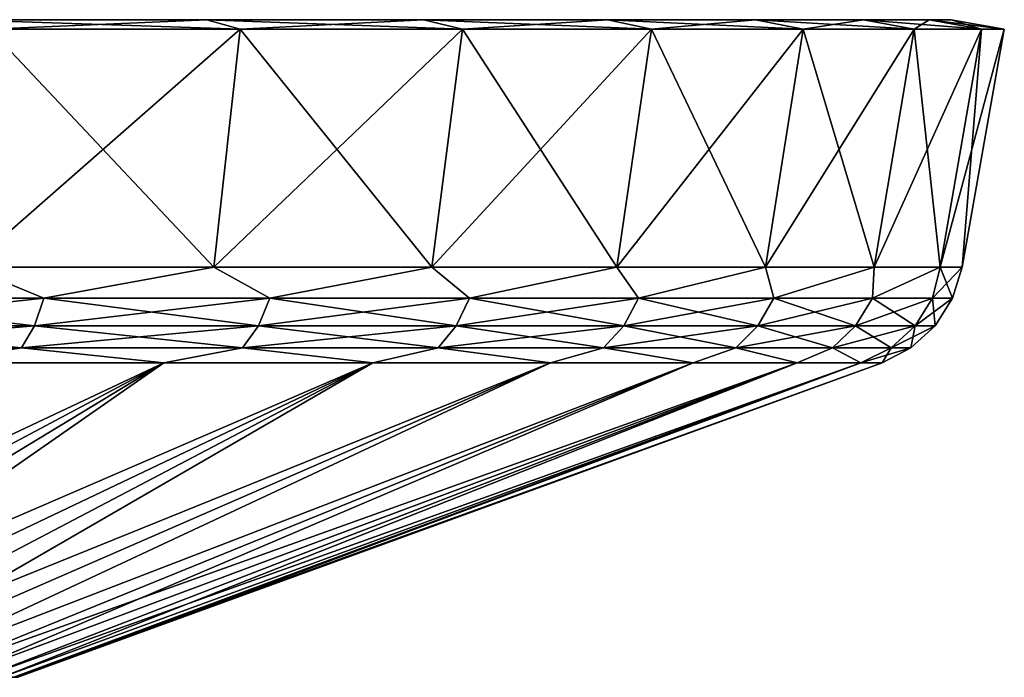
# Model space of a CAD drawing. Header units: metres. Extents: x -109 to 109, y -917 to 389.
# Tile 250 of 256: x -60 to -44, y 378 to 389. Entities that reach past the tile are written whole.
import ezdxf

# ---------------------------------------------------------------- set-up
doc = ezdxf.new("R2010")
doc.units = ezdxf.units.M
doc.layers.add('solid_24503124_XXX_01_SW0001', color=7, linetype='CONTINUOUS')

msp = doc.modelspace()

# ---------------------------------------------------------------- linework, layer by layer
at = {"layer": 'solid_24503124_XXX_01_SW0001'}
for points in [[(-44.850693, 389), (-108.149307, 389), (-107.795815, 389, 4.717084)], [(-45.204189, 389, -4.717084), (-108.149307, 389), (-44.850693, 389)], [(-107.795815, 389, -4.717084), (-108.149307, 389), (-45.204189, 389, -4.717084)], [(-45.204189, 389, 4.717084), (-107.795815, 389, 4.717084), (-106.743248, 389, 9.328684)], [(-44.850693, 389), (-107.795815, 389, 4.717084), (-45.204189, 389, 4.717084)], [(-107.795815, 389, -4.717084), (-45.204189, 389, -4.717084), (-46.256748, 389, -9.328684)], [(-107.795815, 389, -4.717084), (-46.256748, 389, -9.328684), (-106.743248, 389, -9.328684)], [(-46.256748, 389, 9.328684), (-106.743248, 389, 9.328684), (-105.015038, 389, 13.732128)], [(-45.204189, 389, 4.717084), (-106.743248, 389, 9.328684), (-46.256748, 389, 9.328684)], [(-106.743248, 389, -9.328684), (-46.256748, 389, -9.328684), (-47.984962, 389, -13.732128)], [(-106.743248, 389, -9.328684), (-47.984962, 389, -13.732128), (-105.015038, 389, -13.732128)], [(-47.984962, 389, 13.732128), (-105.015038, 389, 13.732128), (-102.649963, 389, 17.828566)], [(-46.256748, 389, 9.328684), (-105.015038, 389, 13.732128), (-47.984962, 389, 13.732128)], [(-105.015038, 389, -13.732128), (-47.984962, 389, -13.732128), (-50.350033, 389, -17.828566)], [(-105.015038, 389, -13.732128), (-50.350033, 389, -17.828566), (-102.649963, 389, -17.828566)], [(-50.350033, 389, 17.828566), (-102.649963, 389, 17.828566), (-99.700577, 389, 21.527008)], [(-47.984962, 389, 13.732128), (-102.649963, 389, 17.828566), (-50.350033, 389, 17.828566)], [(-102.649963, 389, -17.828566), (-50.350033, 389, -17.828566), (-53.299427, 389, -21.527008)], [(-102.649963, 389, -17.828566), (-53.299427, 389, -21.527008), (-99.700577, 389, -21.527008)], [(-53.299427, 389, 21.527008), (-99.700577, 389, 21.527008), (-96.233109, 389, 24.74435)], [(-50.350033, 389, 17.828566), (-99.700577, 389, 21.527008), (-53.299427, 389, 21.527008)], [(-99.700577, 389, -21.527008), (-53.299427, 389, -21.527008), (-56.766895, 389, -24.74435)], [(-99.700577, 389, -21.527008), (-56.766895, 389, -24.74435), (-96.233109, 389, -24.74435)], [(-56.766895, 389, 24.74435), (-96.233109, 389, 24.74435), (-92.324646, 389, 27.409111)], [(-53.299427, 389, 21.527008), (-96.233109, 389, 24.74435), (-56.766895, 389, 24.74435)], [(-96.233109, 389, -24.74435), (-56.766895, 389, -24.74435), (-60.675358, 389, -27.409111)], [(-56.766895, 389, 24.74435), (-92.324646, 389, 27.409111), (-60.675358, 389, 27.409111)], [(-56.236588, 388.850006, 25.409529), (-56.766895, 389, 24.74435), (-60.675358, 389, 27.409111)], [(-60.24995, 388.850006, 28.145796), (-56.236588, 388.850006, 25.409529), (-60.675358, 389, 27.409111)], [(-60.675358, 389, -27.409111), (-56.766895, 389, -24.74435), (-60.24995, 388.850006, -28.145796)], [(-56.766895, 389, -24.74435), (-56.236588, 388.850006, -25.409529), (-60.24995, 388.850006, -28.145796)], [(-52.675808, 388.850006, 22.105606), (-53.299427, 389, 21.527008), (-56.766895, 389, 24.74435)], [(-56.236588, 388.850006, 25.409529), (-52.675808, 388.850006, 22.105606), (-56.766895, 389, 24.74435)], [(-56.766895, 389, -24.74435), (-53.299427, 389, -21.527008), (-56.236588, 388.850006, -25.409529)], [(-53.299427, 389, -21.527008), (-52.675808, 388.850006, -22.105606), (-56.236588, 388.850006, -25.409529)], [(-49.647221, 388.850006, 18.307873), (-50.350033, 389, 17.828566), (-53.299427, 389, 21.527008)], [(-52.675808, 388.850006, 22.105606), (-49.647221, 388.850006, 18.307873), (-53.299427, 389, 21.527008)], [(-53.299427, 389, -21.527008), (-50.350033, 389, -17.828566), (-52.675808, 388.850006, -22.105606)], [(-50.350033, 389, -17.828566), (-49.647221, 388.850006, -18.307873), (-52.675808, 388.850006, -22.105606)], [(-47.218517, 388.850006, 14.101236), (-47.984962, 389, 13.732128), (-50.350033, 389, 17.828566)], [(-49.647221, 388.850006, 18.307873), (-47.218517, 388.850006, 14.101236), (-50.350033, 389, 17.828566)], [(-50.350033, 389, -17.828566), (-47.984962, 389, -13.732128), (-49.647221, 388.850006, -18.307873)], [(-47.984962, 389, -13.732128), (-47.218517, 388.850006, -14.101236), (-49.647221, 388.850006, -18.307873)], [(-45.443871, 388.850006, 9.579506), (-46.256748, 389, 9.328684), (-47.984962, 389, 13.732128)], [(-47.218517, 388.850006, 14.101236), (-45.443871, 388.850006, 9.579506), (-47.984962, 389, 13.732128)], [(-47.984962, 389, -13.732128), (-46.256748, 389, -9.328684), (-47.218517, 388.850006, -14.101236)], [(-46.256748, 389, -9.328684), (-45.443871, 388.850006, -9.579506), (-47.218517, 388.850006, -14.101236)], [(-44.362999, 388.850006, 4.843885), (-45.204189, 389, 4.717084), (-46.256748, 389, 9.328684)], [(-45.443871, 388.850006, 9.579506), (-44.362999, 388.850006, 4.843885), (-46.256748, 389, 9.328684)], [(-46.256748, 389, -9.328684), (-45.204189, 389, -4.717084), (-45.443871, 388.850006, -9.579506)], [(-45.204189, 389, -4.717084), (-44.362999, 388.850006, -4.843885), (-45.443871, 388.850006, -9.579506)], [(-44, 388.850006), (-44.850693, 389), (-45.204189, 389, 4.717084)], [(-44.362999, 388.850006, 4.843885), (-44, 388.850006), (-45.204189, 389, 4.717084)], [(-45.204189, 389, -4.717084), (-44.850693, 389), (-44.362999, 388.850006, -4.843885)], [(-44.362999, 388.850006, -4.843885), (-44.850693, 389), (-44, 388.850006)], [(-60.586155, 385.03717, 27.563591), (-56.655754, 385.03717, 24.88389), (-60.24995, 388.850006, 28.145796)], [(-60.586155, 385.03717, -27.563591), (-60.24995, 388.850006, -28.145796), (-56.236588, 388.850006, -25.409529)], [(-56.655754, 385.03717, -24.88389), (-60.586155, 385.03717, -27.563591), (-56.236588, 388.850006, -25.409529)], [(-56.655754, 385.03717, 24.88389), (-56.236588, 388.850006, 25.409529), (-60.24995, 388.850006, 28.145796)], [(-56.655754, 385.03717, 24.88389), (-53.168648, 385.03717, 21.648327), (-56.236588, 388.850006, 25.409529)], [(-56.655754, 385.03717, -24.88389), (-56.236588, 388.850006, -25.409529), (-52.675808, 388.850006, -22.105606)], [(-53.168648, 385.03717, -21.648329), (-56.655754, 385.03717, -24.88389), (-52.675808, 388.850006, -22.105606)], [(-53.168648, 385.03717, 21.648327), (-52.675808, 388.850006, 22.105606), (-56.236588, 388.850006, 25.409529)], [(-53.168648, 385.03717, 21.648327), (-50.202724, 385.03717, 17.929174), (-52.675808, 388.850006, 22.105606)], [(-53.168648, 385.03717, -21.648329), (-52.675808, 388.850006, -22.105606), (-49.647221, 388.850006, -18.307873)], [(-50.202724, 385.03717, -17.929176), (-53.168648, 385.03717, -21.648329), (-49.647221, 388.850006, -18.307873)], [(-50.202724, 385.03717, 17.929174), (-49.647221, 388.850006, 18.307873), (-52.675808, 388.850006, 22.105606)], [(-50.202724, 385.03717, 17.929174), (-47.824238, 385.03717, 13.809516), (-49.647221, 388.850006, 18.307873)], [(-50.202724, 385.03717, -17.929176), (-49.647221, 388.850006, -18.307873), (-47.218517, 388.850006, -14.101236)], [(-47.824238, 385.03717, -13.809516), (-50.202724, 385.03717, -17.929176), (-47.218517, 388.850006, -14.101236)], [(-47.824238, 385.03717, 13.809516), (-47.218517, 388.850006, 14.101236), (-49.647221, 388.850006, 18.307873)], [(-47.824238, 385.03717, 13.809516), (-46.086319, 385.03717, 9.381371), (-47.218517, 388.850006, 14.101236)], [(-47.824238, 385.03717, -13.809516), (-47.218517, 388.850006, -14.101236), (-45.443871, 388.850006, -9.579506)], [(-46.086319, 385.03717, -9.381371), (-47.824238, 385.03717, -13.809516), (-45.443871, 388.850006, -9.579506)], [(-46.086319, 385.03717, 9.381371), (-45.443871, 388.850006, 9.579506), (-47.218517, 388.850006, 14.101236)], [(-46.086319, 385.03717, 9.381371), (-45.027794, 385.03717, 4.743665), (-45.443871, 388.850006, 9.579506)], [(-46.086319, 385.03717, -9.381371), (-45.443871, 388.850006, -9.579506), (-44.362999, 388.850006, -4.843885)], [(-45.027794, 385.03717, -4.743667), (-46.086319, 385.03717, -9.381371), (-44.362999, 388.850006, -4.843885)], [(-45.027794, 385.03717, 4.743665), (-44.362999, 388.850006, 4.843885), (-45.443871, 388.850006, 9.579506)], [(-45.027794, 385.03717, -4.743667), (-44, 388.850006), (-44.672306, 385.03717)], [(-45.027794, 385.03717, -4.743667), (-44.362999, 388.850006, -4.843885), (-44, 388.850006)], [(-45.027794, 385.03717, 4.743665), (-44.672306, 385.03717), (-44.362999, 388.850006, 4.843885)], [(-44.672306, 385.03717), (-44, 388.850006), (-44.362999, 388.850006, 4.843885)], [(-59.377293, 384.540161, 26.643456), (-60.586155, 385.03717, 27.563591), (-63.343334, 384.540161, 28.809078)], [(-63.343334, 384.540161, -28.809078), (-60.586155, 385.03717, -27.563591), (-59.377293, 384.540161, -26.643456)], [(-59.377293, 384.540161, 26.643456), (-56.655754, 385.03717, 24.88389), (-60.586155, 385.03717, 27.563591)], [(-59.377293, 384.540161, -26.643456), (-60.586155, 385.03717, -27.563591), (-56.655754, 385.03717, -24.88389)], [(-55.759815, 384.540161, 23.935448), (-56.655754, 385.03717, 24.88389), (-59.377293, 384.540161, 26.643456)], [(-59.377293, 384.540161, -26.643456), (-56.655754, 385.03717, -24.88389), (-55.759815, 384.540161, -23.935448)], [(-55.759815, 384.540161, 23.935448), (-53.168648, 385.03717, 21.648327), (-56.655754, 385.03717, 24.88389)], [(-55.759815, 384.540161, -23.935448), (-56.655754, 385.03717, -24.88389), (-53.168648, 385.03717, -21.648329)], [(-52.564552, 384.540161, 20.740183), (-53.168648, 385.03717, 21.648327), (-55.759815, 384.540161, 23.935448)], [(-55.759815, 384.540161, -23.935448), (-53.168648, 385.03717, -21.648329), (-52.564552, 384.540161, -20.740183)], [(-52.564552, 384.540161, 20.740183), (-50.202724, 385.03717, 17.929174), (-53.168648, 385.03717, 21.648327)], [(-52.564552, 384.540161, -20.740183), (-53.168648, 385.03717, -21.648329), (-50.202724, 385.03717, -17.929176)], [(-49.856544, 384.540161, 17.122709), (-50.202724, 385.03717, 17.929174), (-52.564552, 384.540161, 20.740183)], [(-52.564552, 384.540161, -20.740183), (-50.202724, 385.03717, -17.929176), (-49.856544, 384.540161, -17.122709)], [(-49.856544, 384.540161, 17.122709), (-47.824238, 385.03717, 13.809516), (-50.202724, 385.03717, 17.929174)], [(-49.856544, 384.540161, -17.122709), (-50.202724, 385.03717, -17.929176), (-47.824238, 385.03717, -13.809516)], [(-47.690922, 384.540161, 13.156665), (-47.824238, 385.03717, 13.809516), (-49.856544, 384.540161, 17.122709)], [(-49.856544, 384.540161, -17.122709), (-47.824238, 385.03717, -13.809516), (-47.690922, 384.540161, -13.156665)], [(-47.690922, 384.540161, 13.156665), (-46.086319, 385.03717, 9.381371), (-47.824238, 385.03717, 13.809516)], [(-47.690922, 384.540161, -13.156665), (-47.824238, 385.03717, -13.809516), (-46.086319, 385.03717, -9.381371)], [(-46.111767, 384.540161, 8.92279), (-46.086319, 385.03717, 9.381371), (-47.690922, 384.540161, 13.156665)], [(-47.690922, 384.540161, -13.156665), (-46.086319, 385.03717, -9.381371), (-46.111767, 384.540161, -8.92279)], [(-46.111767, 384.540161, 8.92279), (-45.027794, 385.03717, 4.743665), (-46.086319, 385.03717, 9.381371)], [(-45.15123, 384.540161, 4.507273), (-45.027794, 385.03717, 4.743665), (-46.111767, 384.540161, 8.92279)], [(-46.111767, 384.540161, -8.92279), (-46.086319, 385.03717, -9.381371), (-45.027794, 385.03717, -4.743667)], [(-46.111767, 384.540161, -8.92279), (-45.027794, 385.03717, -4.743667), (-45.15123, 384.540161, -4.507273)], [(-45.15123, 384.540161, -4.507273), (-45.027794, 385.03717, -4.743667), (-44.672306, 385.03717)], [(-45.15123, 384.540161, -4.507273), (-44.672306, 385.03717), (-44.828865, 384.540161)], [(-45.15123, 384.540161, 4.507273), (-44.828865, 384.540161), (-45.027794, 385.03717, 4.743665)], [(-44.828865, 384.540161), (-44.672306, 385.03717), (-45.027794, 385.03717, 4.743665)], [(-59.377293, 384.540161, -26.643456), (-59.529015, 384.099274, -26.407372), (-63.459915, 384.099274, -28.553806)], [(-63.343334, 384.540161, -28.809078), (-59.377293, 384.540161, -26.643456), (-63.459915, 384.099274, -28.553806)], [(-63.343334, 384.540161, 28.809078), (-63.459915, 384.099274, 28.553806), (-59.529015, 384.099274, 26.407372)], [(-59.377293, 384.540161, 26.643456), (-63.343334, 384.540161, 28.809078), (-59.529015, 384.099274, 26.407372)], [(-55.759815, 384.540161, -23.935448), (-55.943592, 384.099274, -23.72336), (-59.529015, 384.099274, -26.407372)], [(-59.377293, 384.540161, -26.643456), (-55.759815, 384.540161, -23.935448), (-59.529015, 384.099274, -26.407372)], [(-59.377293, 384.540161, 26.643456), (-59.529015, 384.099274, 26.407372), (-55.943592, 384.099274, 23.72336)], [(-55.759815, 384.540161, 23.935448), (-59.377293, 384.540161, 26.643456), (-55.943592, 384.099274, 23.72336)], [(-52.564552, 384.540161, -20.740183), (-52.776642, 384.099274, -20.556408), (-55.943592, 384.099274, -23.72336)], [(-55.759815, 384.540161, -23.935448), (-52.564552, 384.540161, -20.740183), (-55.943592, 384.099274, -23.72336)], [(-55.759815, 384.540161, 23.935448), (-55.943592, 384.099274, 23.72336), (-52.776642, 384.099274, 20.556408)], [(-52.564552, 384.540161, 20.740183), (-55.759815, 384.540161, 23.935448), (-52.776642, 384.099274, 20.556408)], [(-49.856544, 384.540161, -17.122709), (-50.092628, 384.099274, -16.970987), (-52.776642, 384.099274, -20.556408)], [(-52.564552, 384.540161, -20.740183), (-49.856544, 384.540161, -17.122709), (-52.776642, 384.099274, -20.556408)], [(-52.564552, 384.540161, 20.740183), (-52.776642, 384.099274, 20.556408), (-50.092628, 384.099274, 16.970987)], [(-49.856544, 384.540161, 17.122709), (-52.564552, 384.540161, 20.740183), (-50.092628, 384.099274, 16.970987)], [(-47.690922, 384.540161, -13.156665), (-47.946194, 384.099274, -13.040086), (-50.092628, 384.099274, -16.970987)], [(-49.856544, 384.540161, -17.122709), (-47.690922, 384.540161, -13.156665), (-50.092628, 384.099274, -16.970987)], [(-49.856544, 384.540161, 17.122709), (-50.092628, 384.099274, 16.970987), (-47.946194, 384.099274, 13.040086)], [(-47.690922, 384.540161, 13.156665), (-49.856544, 384.540161, 17.122709), (-47.946194, 384.099274, 13.040086)], [(-46.111767, 384.540161, -8.92279), (-46.381035, 384.099274, -8.843727), (-47.946194, 384.099274, -13.040086)], [(-47.690922, 384.540161, -13.156665), (-46.111767, 384.540161, -8.92279), (-47.946194, 384.099274, -13.040086)], [(-47.690922, 384.540161, 13.156665), (-47.946194, 384.099274, 13.040086), (-46.381035, 384.099274, 8.843727)], [(-46.111767, 384.540161, 8.92279), (-47.690922, 384.540161, 13.156665), (-46.381035, 384.099274, 8.843727)], [(-45.15123, 384.540161, -4.507273), (-45.429008, 384.099274, -4.467334), (-46.381035, 384.099274, -8.843727)], [(-46.111767, 384.540161, -8.92279), (-45.15123, 384.540161, -4.507273), (-46.381035, 384.099274, -8.843727)], [(-46.111767, 384.540161, 8.92279), (-46.381035, 384.099274, 8.843727), (-45.429008, 384.099274, 4.467334)], [(-45.15123, 384.540161, 4.507273), (-46.111767, 384.540161, 8.92279), (-45.429008, 384.099274, 4.467334)], [(-44.828865, 384.540161), (-45.109497, 384.099274), (-45.429008, 384.099274, -4.467334)], [(-45.15123, 384.540161, 4.507273), (-45.429008, 384.099274, 4.467334), (-45.109497, 384.099274)], [(-45.15123, 384.540161, -4.507273), (-44.828865, 384.540161), (-45.429008, 384.099274, -4.467334)], [(-45.15123, 384.540161, 4.507273), (-45.109497, 384.099274), (-44.828865, 384.540161)], [(-59.529015, 384.099274, -26.407372), (-59.737309, 383.746155, -26.08326), (-63.619961, 383.746155, -28.20335)], [(-63.459915, 384.099274, -28.553806), (-59.529015, 384.099274, -26.407372), (-63.619961, 383.746155, -28.20335)], [(-63.459915, 384.099274, 28.553806), (-63.619961, 383.746155, 28.20335), (-59.737309, 383.746155, 26.08326)], [(-59.529015, 384.099274, 26.407372), (-63.459915, 384.099274, 28.553806), (-59.737309, 383.746155, 26.08326)], [(-55.943592, 384.099274, -23.72336), (-56.195892, 383.746155, -23.43219), (-59.737309, 383.746155, -26.08326)], [(-59.529015, 384.099274, -26.407372), (-55.943592, 384.099274, -23.72336), (-59.737309, 383.746155, -26.08326)], [(-59.529015, 384.099274, 26.407372), (-59.737309, 383.746155, 26.08326), (-56.195892, 383.746155, 23.43219)], [(-55.943592, 384.099274, 23.72336), (-59.529015, 384.099274, 26.407372), (-56.195892, 383.746155, 23.43219)], [(-52.776642, 384.099274, -20.556408), (-53.06781, 383.746155, -20.304108), (-56.195892, 383.746155, -23.43219)], [(-55.943592, 384.099274, -23.72336), (-52.776642, 384.099274, -20.556408), (-56.195892, 383.746155, -23.43219)], [(-55.943592, 384.099274, 23.72336), (-56.195892, 383.746155, 23.43219), (-53.06781, 383.746155, 20.304108)], [(-52.776642, 384.099274, 20.556408), (-55.943592, 384.099274, 23.72336), (-53.06781, 383.746155, 20.304108)], [(-50.092628, 384.099274, -16.970987), (-50.41674, 383.746155, -16.762693), (-53.06781, 383.746155, -20.304108)], [(-52.776642, 384.099274, -20.556408), (-50.092628, 384.099274, -16.970987), (-53.06781, 383.746155, -20.304108)], [(-52.776642, 384.099274, 20.556408), (-53.06781, 383.746155, 20.304108), (-50.41674, 383.746155, 16.762693)], [(-50.092628, 384.099274, 16.970987), (-52.776642, 384.099274, 20.556408), (-50.41674, 383.746155, 16.762693)], [(-47.946194, 384.099274, -13.040086), (-48.29665, 383.746155, -12.880038), (-50.41674, 383.746155, -16.762693)], [(-50.092628, 384.099274, -16.970987), (-47.946194, 384.099274, -13.040086), (-50.41674, 383.746155, -16.762693)], [(-50.092628, 384.099274, 16.970987), (-50.41674, 383.746155, 16.762693), (-48.29665, 383.746155, 12.880038)], [(-47.946194, 384.099274, 13.040086), (-50.092628, 384.099274, 16.970987), (-48.29665, 383.746155, 12.880038)], [(-46.381035, 384.099274, -8.843727), (-46.750698, 383.746155, -8.735183), (-48.29665, 383.746155, -12.880038)], [(-47.946194, 384.099274, -13.040086), (-46.381035, 384.099274, -8.843727), (-48.29665, 383.746155, -12.880038)], [(-47.946194, 384.099274, 13.040086), (-48.29665, 383.746155, 12.880038), (-46.750698, 383.746155, 8.735183)], [(-46.381035, 384.099274, 8.843727), (-47.946194, 384.099274, 13.040086), (-46.750698, 383.746155, 8.735183)], [(-45.429008, 384.099274, -4.467334), (-45.81036, 383.746155, -4.412504), (-46.750698, 383.746155, -8.735183)], [(-46.381035, 384.099274, -8.843727), (-45.429008, 384.099274, -4.467334), (-46.750698, 383.746155, -8.735183)], [(-46.381035, 384.099274, 8.843727), (-46.750698, 383.746155, 8.735183), (-45.81036, 383.746155, 4.412504)], [(-45.429008, 384.099274, 4.467334), (-46.381035, 384.099274, 8.843727), (-45.81036, 383.746155, 4.412504)], [(-45.109497, 384.099274), (-45.49477, 383.746155), (-45.81036, 383.746155, -4.412504)], [(-45.429008, 384.099274, 4.467334), (-45.81036, 383.746155, 4.412504), (-45.49477, 383.746155)], [(-45.429008, 384.099274, -4.467334), (-45.109497, 384.099274), (-45.81036, 383.746155, -4.412504)], [(-45.429008, 384.099274, 4.467334), (-45.49477, 383.746155), (-45.109497, 384.099274)], [(-59.737309, 383.746155, 26.08326), (-63.619961, 383.746155, 28.20335), (-61.228916, 383.505066, 26.450235)], [(-63.619961, 383.746155, -28.20335), (-59.737309, 383.746155, -26.08326), (-61.228931, 383.505066, -26.450243)], [(-59.737309, 383.746155, -26.08326), (-57.457283, 383.505066, -23.878775), (-61.228931, 383.505066, -26.450243)], [(-59.737309, 383.746155, 26.08326), (-61.228916, 383.505066, 26.450235), (-57.457268, 383.505066, 23.878763)], [(-56.195892, 383.746155, 23.43219), (-59.737309, 383.746155, 26.08326), (-57.457268, 383.505066, 23.878763)], [(-59.737309, 383.746155, -26.08326), (-56.195892, 383.746155, -23.43219), (-57.457283, 383.505066, -23.878775)], [(-56.195892, 383.746155, -23.43219), (-54.111027, 383.505066, -20.773897), (-57.457283, 383.505066, -23.878775)], [(-56.195892, 383.746155, 23.43219), (-57.457268, 383.505066, 23.878763), (-54.111015, 383.505066, 20.773884)], [(-53.06781, 383.746155, 20.304108), (-56.195892, 383.746155, 23.43219), (-54.111015, 383.505066, 20.773884)], [(-56.195892, 383.746155, -23.43219), (-53.06781, 383.746155, -20.304108), (-54.111027, 383.505066, -20.773897)], [(-53.06781, 383.746155, -20.304108), (-51.264896, 383.505066, -17.204956), (-54.111027, 383.505066, -20.773897)], [(-53.06781, 383.746155, 20.304108), (-54.111015, 383.505066, 20.773884), (-51.264885, 383.505066, 17.204941)], [(-50.41674, 383.746155, 16.762693), (-53.06781, 383.746155, 20.304108), (-51.264885, 383.505066, 17.204941)], [(-53.06781, 383.746155, -20.304108), (-50.41674, 383.746155, -16.762693), (-51.264896, 383.505066, -17.204956)], [(-50.41674, 383.746155, -16.762693), (-48.982487, 383.505066, -13.251696), (-51.264896, 383.505066, -17.204956)], [(-50.41674, 383.746155, 16.762693), (-51.264885, 383.505066, 17.204941), (-48.982479, 383.505066, 13.251681)], [(-48.29665, 383.746155, 12.880038), (-50.41674, 383.746155, 16.762693), (-48.982479, 383.505066, 13.251681)], [(-50.41674, 383.746155, -16.762693), (-48.29665, 383.746155, -12.880038), (-48.982487, 383.505066, -13.251696)], [(-48.29665, 383.746155, -12.880038), (-47.314766, 383.505066, -9.002398), (-48.982487, 383.505066, -13.251696)], [(-48.29665, 383.746155, 12.880038), (-48.982479, 383.505066, 13.251681), (-47.314762, 383.505066, 9.002381)], [(-46.750698, 383.746155, 8.735183), (-48.29665, 383.746155, 12.880038), (-47.314762, 383.505066, 9.002381)], [(-48.29665, 383.746155, -12.880038), (-46.750698, 383.746155, -8.735183), (-47.314766, 383.505066, -9.002398)], [(-46.750698, 383.746155, -8.735183), (-46.299, 383.505066, -4.551992), (-47.314766, 383.505066, -9.002398)], [(-46.750698, 383.746155, 8.735183), (-47.314762, 383.505066, 9.002381), (-46.298996, 383.505066, 4.551968)], [(-45.81036, 383.746155, 4.412504), (-46.750698, 383.746155, 8.735183), (-46.298996, 383.505066, 4.551968)], [(-46.750698, 383.746155, -8.735183), (-45.81036, 383.746155, -4.412504), (-46.299, 383.505066, -4.551992)], [(-45.49477, 383.746155), (-45.957882, 383.505066), (-46.299, 383.505066, -4.551992)], [(-45.81036, 383.746155, -4.412504), (-45.49477, 383.746155), (-46.299, 383.505066, -4.551992)], [(-45.81036, 383.746155, 4.412504), (-46.298996, 383.505066, 4.551968), (-45.957882, 383.505066)], [(-45.81036, 383.746155, 4.412504), (-45.957882, 383.505066), (-45.49477, 383.746155)], [(-57.457283, 383.505066, -23.878775), (-66.918282, 378.468872, -13.684149), (-68.147392, 378.468872, -14.467178)], [(-61.228931, 383.505066, -26.450243), (-57.457283, 383.505066, -23.878775), (-68.147392, 378.468872, -14.467178)], [(-57.457283, 383.505066, -23.878775), (-65.762085, 378.468872, -12.796976), (-66.918282, 378.468872, -13.684149)], [(-57.457268, 383.505066, 23.878763), (-66.918266, 378.468872, 13.684144), (-65.762077, 378.468872, 12.796969)], [(-57.457268, 383.505066, 23.878763), (-61.228916, 383.505066, 26.450235), (-66.918266, 378.468872, 13.684144)], [(-54.111027, 383.505066, -20.773897), (-64.687622, 378.468872, -11.812411), (-65.762085, 378.468872, -12.796976)], [(-57.457283, 383.505066, -23.878775), (-54.111027, 383.505066, -20.773897), (-65.762085, 378.468872, -12.796976)], [(-57.457268, 383.505066, 23.878763), (-65.762077, 378.468872, 12.796969), (-64.687614, 378.468872, 11.812405)], [(-54.111027, 383.505066, -20.773897), (-63.703056, 378.468872, -10.73795), (-64.687622, 378.468872, -11.812411)], [(-54.111015, 383.505066, 20.773884), (-64.687614, 378.468872, 11.812405), (-63.703049, 378.468872, 10.737942)], [(-54.111015, 383.505066, 20.773884), (-57.457268, 383.505066, 23.878763), (-64.687614, 378.468872, 11.812405)], [(-51.264896, 383.505066, -17.204956), (-62.81588, 378.468872, -9.581766), (-63.703056, 378.468872, -10.73795)], [(-54.111027, 383.505066, -20.773897), (-51.264896, 383.505066, -17.204956), (-63.703056, 378.468872, -10.73795)], [(-54.111015, 383.505066, 20.773884), (-63.703049, 378.468872, 10.737942), (-62.815876, 378.468872, 9.581758)], [(-51.264896, 383.505066, -17.204956), (-62.032848, 378.468872, -8.352654), (-62.81588, 378.468872, -9.581766)], [(-51.264885, 383.505066, 17.204941), (-62.815876, 378.468872, 9.581758), (-62.032845, 378.468872, 8.352648)], [(-51.264885, 383.505066, 17.204941), (-54.111015, 383.505066, 20.773884), (-62.815876, 378.468872, 9.581758)], [(-48.982487, 383.505066, -13.251696), (-61.359917, 378.468872, -7.059968), (-62.032848, 378.468872, -8.352654)], [(-51.264896, 383.505066, -17.204956), (-48.982487, 383.505066, -13.251696), (-62.032848, 378.468872, -8.352654)], [(-48.982479, 383.505066, 13.251681), (-62.032845, 378.468872, 8.352648), (-61.359913, 378.468872, 7.059963)], [(-48.982479, 383.505066, 13.251681), (-51.264885, 383.505066, 17.204941), (-62.032845, 378.468872, 8.352648)], [(-47.314766, 383.505066, -9.002398), (-60.802208, 378.468872, -5.713545), (-61.359917, 378.468872, -7.059968)], [(-48.982487, 383.505066, -13.251696), (-47.314766, 383.505066, -9.002398), (-61.359917, 378.468872, -7.059968)], [(-48.982479, 383.505066, 13.251681), (-61.359913, 378.468872, 7.059963), (-60.802204, 378.468872, 5.713538)], [(-47.314766, 383.505066, -9.002398), (-60.363968, 378.468872, -4.323634), (-60.802208, 378.468872, -5.713545)], [(-47.314762, 383.505066, 9.002381), (-60.802204, 378.468872, 5.713538), (-60.363964, 378.468872, 4.323622)], [(-47.314762, 383.505066, 9.002381), (-48.982479, 383.505066, 13.251681), (-60.802204, 378.468872, 5.713538)], [(-46.299, 383.505066, -4.551992), (-60.048538, 378.468872, -2.900817), (-60.363968, 378.468872, -4.323634)], [(-47.314766, 383.505066, -9.002398), (-46.299, 383.505066, -4.551992), (-60.363968, 378.468872, -4.323634)], [(-47.314762, 383.505066, 9.002381), (-60.363964, 378.468872, 4.323622), (-60.048534, 378.468872, 2.9008)], [(-46.299, 383.505066, -4.551992), (-59.858318, 378.468872, -1.455936), (-60.048538, 378.468872, -2.900817)], [(-46.298996, 383.505066, 4.551968), (-60.048534, 378.468872, 2.9008), (-59.858318, 378.468872, 1.455921)], [(-46.298996, 383.505066, 4.551968), (-47.314762, 383.505066, 9.002381), (-60.048534, 378.468872, 2.9008)], [(-46.298996, 383.505066, 4.551968), (-59.858318, 378.468872, 1.455921), (-59.79475, 378.468872)], [(-59.858318, 378.468872, -1.455936), (-45.957882, 383.505066), (-59.79475, 378.468872)], [(-46.299, 383.505066, -4.551992), (-45.957882, 383.505066), (-59.858318, 378.468872, -1.455936)], [(-45.957882, 383.505066), (-46.298996, 383.505066, 4.551968), (-59.79475, 378.468872)]]:
    msp.add_3dface(points, dxfattribs=at)

doc.saveas('drawing.dxf')
